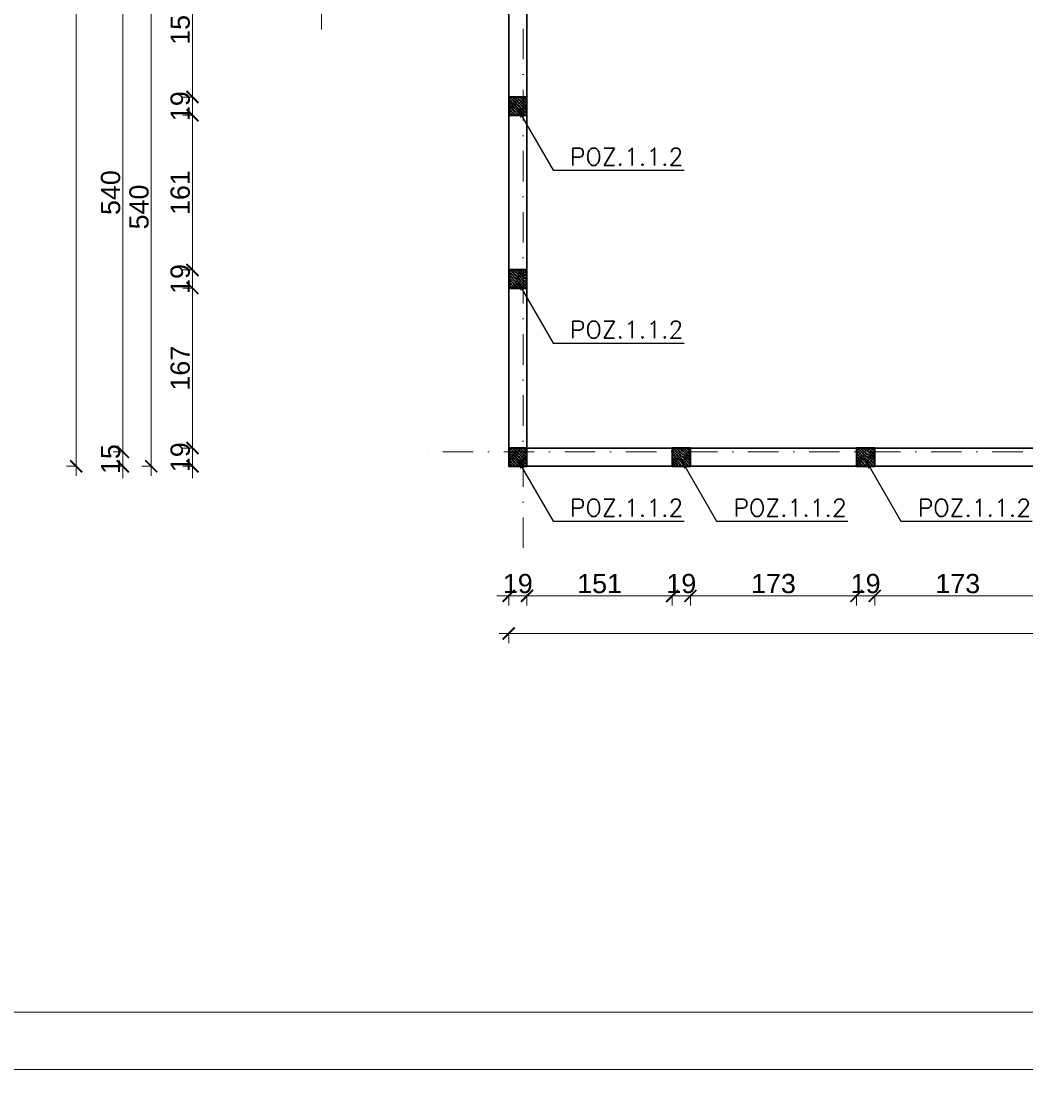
# Model space of a CAD drawing. Extents: x 4615668 to 9294084, y 5328875 to 10688993.
# Tile 52 of 67: x 4661628 to 4662674, y 5337877 to 5338999. Entities that reach past the tile are written whole.
import ezdxf

# ---------------------------------------------------------------- set-up
doc = ezdxf.new("R2010")
doc.units = 0
doc.header["$MEASUREMENT"] = 0
doc.linetypes.add('DASHDOT', pattern=[25.4, 12.7, -6.35, 0, -6.35])
for name, color, linetype, lineweight in [('hatch', 253, 'Continuous', 0), ('K-OPISY', 252, 'Continuous', 15), ('K-SCIANY CIENKI', 163, 'Continuous', 30), ('K-SCIANY GRUBY', 195, 'Continuous', 40), ('K-WIDOK', 45, 'Continuous', 20), ('K-WYMIARY', 7, 'Continuous', 15), ('Osie', 175, 'DASHDOT', 9)]:
    doc.layers.add(name, color=color, linetype=linetype, lineweight=lineweight)
doc.styles.add('Arial Narrow 20', font='arial.ttf', dxfattribs={"height": 20})
doc.styles.add('Simplex', font='simplex.shx')
doc.dimstyles.new('1do100 ok', dxfattribs={"dimscale": 0.5, "dimtxt": 12, "dimasz": 25, "dimexe": 20, "dimexo": 0, "dimgap": 5, "dimtad": 1, "dimdec": 0, "dimzin": 9, "dimtxsty": 'Arial Narrow 20', "dimblk": 'ARCHTICK', "dimcen": 3, "dimdle": 20, "dimclrd": 256, "dimclre": 256, "dimclrt": 256, "dimadec": 0, "dimazin": 2, "dimtfac": 1, "dimtdec": 0, "dimtix": 1, "dimtmove": 2, "dimatfit": 3, "dimldrblk": 'NONE', "dimfxl": 0, "dimtvp": 1, "dimtolj": 1, "dimtzin": 0, "dimlwd": 5, "dimlwe": 5, "dimarcsym": 0})
doc.dimstyles.new('1do50', dxfattribs={"dimscale": 5, "dimtxt": 2.5, "dimasz": 2.5, "dimexe": 2.5, "dimexo": 0.5, "dimgap": 1, "dimtad": 1, "dimdec": 1, "dimrnd": 0.5, "dimzin": 12, "dimdsep": 46, "dimtxsty": 'Simplex', "dimblk": 'OBLIQUE', "dimcen": 0.5, "dimdle": 2.5, "dimclrd": 256, "dimclre": 256, "dimclrt": 256, "dimadec": 1, "dimazin": 3, "dimtfac": 1, "dimtdec": 1, "dimtix": 1, "dimtmove": 0, "dimatfit": 3, "dimfxl": 0, "dimtolj": 1, "dimtzin": 0, "dimarcsym": 0})

# ---------------------------------------------------------------- blocks, each defined once
blk = doc.blocks.new('_Oblique')
at = {"color": 0, "linetype": 'ByBlock', "lineweight": -2}
blk.add_line((-0.5, -0.5), (0.5, 0.5), dxfattribs=at)
blk = doc.blocks.new('G$C61CBF25F')
at = {"layer": 'Osie', "lineweight": 0, "ltscale": 2.5}
for p, q in [((305, 0), (305, 1880)), ((95, 540), (95, 1340)), ((1525, 100), (204.8, 100))]:
    blk.add_line(p, q, dxfattribs=at)
blk = doc.blocks.new('_ArchTick')
at = {"color": 0, "linetype": 'ByBlock', "const_width": 0.15}
blk.add_lwpolyline([(-0.5, -0.5), (0.5, 0.5)], dxfattribs=at)
blk = doc.blocks.new('*D6868')
at = {"layer": 'Defpoints', "color": 0}
for p in [(4661925.7, 5339075.6), (4661806.3, 5338920.1), (4662135.7, 5338920.1)]:
    blk.add_point(p, dxfattribs=at)
at = {"layer": 'K-WYMIARY', "lineweight": 5, "ltscale": 40}
for p, q in [((4661806.3, 5339085.6), (4661806.3, 5338910.1)), ((4661807.5, 5339075.6), (4661796.3, 5339075.6)), ((4661807.5, 5338920.1), (4661796.3, 5338920.1))]:
    blk.add_line(p, q, dxfattribs=at)
at = {"layer": 'K-WYMIARY', "linetype": 'ByBlock', "lineweight": 5, "xscale": 12.5, "yscale": 12.5, "zscale": 12.5}
for p, rotation in [((4661806.3, 5339075.6), 90), ((4661806.3, 5338920.1), 270)]:
    blk.add_blockref('_ArchTick', p, dxfattribs=dict(at, rotation=rotation))
at = {"layer": 'K-WYMIARY', "lineweight": 0, "ltscale": 40, "insert": (4661793.6, 5338997.8), "char_height": 20, "attachment_point": 5, "rotation": 90, "style": 'Arial Narrow 20'}
blk.add_mtext('\\A1;155', dxfattribs=at)
blk = doc.blocks.new('_None')
blk = doc.blocks.new('*D6869')
at = {"layer": 'Defpoints', "color": 0}
for p in [(4662135.7, 5338920.1), (4661806.3, 5338901.1), (4662135.7, 5338901.1)]:
    blk.add_point(p, dxfattribs=at)
at = {"layer": 'K-WYMIARY', "lineweight": 5, "ltscale": 40}
for p, q in [((4661806.3, 5338920.1), (4661806.3, 5338932.6)), ((4661806.3, 5338930.1), (4661806.3, 5338891.1)), ((4661807.5, 5338920.1), (4661796.3, 5338920.1)), ((4661807.5, 5338901.1), (4661796.3, 5338901.1)), ((4661806.3, 5338901.1), (4661806.3, 5338888.6))]:
    blk.add_line(p, q, dxfattribs=at)
at = {"layer": 'K-WYMIARY', "linetype": 'ByBlock', "lineweight": 5, "xscale": 12.5, "yscale": 12.5, "zscale": 12.5}
for p, rotation in [((4661806.3, 5338920.1), 270), ((4661806.3, 5338901.1), 90)]:
    blk.add_blockref('_ArchTick', p, dxfattribs=dict(at, rotation=rotation))
at = {"layer": 'K-WYMIARY', "lineweight": 0, "ltscale": 40, "insert": (4661793.6, 5338910.6), "char_height": 20, "attachment_point": 5, "rotation": 90, "style": 'Arial Narrow 20'}
blk.add_mtext('\\A1;19', dxfattribs=at)
blk = doc.blocks.new('*D6870')
at = {"layer": 'Defpoints', "color": 0}
for p in [(4662135.7, 5338901.1), (4661806.3, 5338740.1), (4662135.7, 5338740.1)]:
    blk.add_point(p, dxfattribs=at)
at = {"layer": 'K-WYMIARY', "lineweight": 5, "ltscale": 40}
for p, q in [((4661807.5, 5338901.1), (4661796.3, 5338901.1)), ((4661806.3, 5338911.1), (4661806.3, 5338730.1)), ((4661807.5, 5338740.1), (4661796.3, 5338740.1))]:
    blk.add_line(p, q, dxfattribs=at)
at = {"layer": 'K-WYMIARY', "linetype": 'ByBlock', "lineweight": 5, "xscale": 12.5, "yscale": 12.5, "zscale": 12.5}
for p, rotation in [((4661806.3, 5338901.1), 90), ((4661806.3, 5338740.1), 270)]:
    blk.add_blockref('_ArchTick', p, dxfattribs=dict(at, rotation=rotation))
at = {"layer": 'K-WYMIARY', "lineweight": 0, "ltscale": 40, "insert": (4661793.6, 5338820.6), "char_height": 20, "attachment_point": 5, "rotation": 90, "style": 'Arial Narrow 20'}
blk.add_mtext('\\A1;161', dxfattribs=at)
blk = doc.blocks.new('*D6871')
at = {"layer": 'Defpoints', "color": 0}
for p in [(4662135.7, 5338740.1), (4661806.3, 5338721.1), (4662135.7, 5338721.1)]:
    blk.add_point(p, dxfattribs=at)
at = {"layer": 'K-WYMIARY', "lineweight": 5, "ltscale": 40}
for p, q in [((4661806.3, 5338740.1), (4661806.3, 5338752.6)), ((4661806.3, 5338750.1), (4661806.3, 5338711.1)), ((4661807.5, 5338740.1), (4661796.3, 5338740.1)), ((4661807.5, 5338721.1), (4661796.3, 5338721.1)), ((4661806.3, 5338721.1), (4661806.3, 5338708.6))]:
    blk.add_line(p, q, dxfattribs=at)
at = {"layer": 'K-WYMIARY', "linetype": 'ByBlock', "lineweight": 5, "xscale": 12.5, "yscale": 12.5, "zscale": 12.5}
for p, rotation in [((4661806.3, 5338740.1), 270), ((4661806.3, 5338721.1), 90)]:
    blk.add_blockref('_ArchTick', p, dxfattribs=dict(at, rotation=rotation))
at = {"layer": 'K-WYMIARY', "lineweight": 0, "ltscale": 40, "insert": (4661793.6, 5338730.6), "char_height": 20, "attachment_point": 5, "rotation": 90, "style": 'Arial Narrow 20'}
blk.add_mtext('\\A1;19', dxfattribs=at)
blk = doc.blocks.new('*D6872')
at = {"layer": 'Defpoints', "color": 0}
for p in [(4662135.7, 5338721.1), (4661806.3, 5338554.6), (4662135.7, 5338554.6)]:
    blk.add_point(p, dxfattribs=at)
at = {"layer": 'K-WYMIARY', "lineweight": 5, "ltscale": 40}
for p, q in [((4661806.3, 5338731.1), (4661806.3, 5338544.6)), ((4661807.5, 5338721.1), (4661796.3, 5338721.1)), ((4661807.5, 5338554.6), (4661796.3, 5338554.6))]:
    blk.add_line(p, q, dxfattribs=at)
at = {"layer": 'K-WYMIARY', "linetype": 'ByBlock', "lineweight": 5, "xscale": 12.5, "yscale": 12.5, "zscale": 12.5}
for p, rotation in [((4661806.3, 5338721.1), 90), ((4661806.3, 5338554.6), 270)]:
    blk.add_blockref('_ArchTick', p, dxfattribs=dict(at, rotation=rotation))
at = {"layer": 'K-WYMIARY', "lineweight": 0, "ltscale": 40, "insert": (4661793.6, 5338637.8), "char_height": 20, "attachment_point": 5, "rotation": 90, "style": 'Arial Narrow 20'}
blk.add_mtext('\\A1;167', dxfattribs=at)
blk = doc.blocks.new('*D6873')
at = {"layer": 'Defpoints', "color": 0}
for p in [(4662135.7, 5338554.6), (4661806.3, 5338535.6), (4662135.7, 5338535.6)]:
    blk.add_point(p, dxfattribs=at)
at = {"layer": 'K-WYMIARY', "lineweight": 5, "ltscale": 40}
for p, q in [((4661806.3, 5338554.6), (4661806.3, 5338567.1)), ((4661806.3, 5338564.6), (4661806.3, 5338525.6)), ((4661807.5, 5338554.6), (4661796.3, 5338554.6)), ((4661807.5, 5338535.6), (4661796.3, 5338535.6)), ((4661806.3, 5338535.6), (4661806.3, 5338523.1))]:
    blk.add_line(p, q, dxfattribs=at)
at = {"layer": 'K-WYMIARY', "linetype": 'ByBlock', "lineweight": 5, "xscale": 12.5, "yscale": 12.5, "zscale": 12.5}
for p, rotation in [((4661806.3, 5338554.6), 270), ((4661806.3, 5338535.6), 90)]:
    blk.add_blockref('_ArchTick', p, dxfattribs=dict(at, rotation=rotation))
at = {"layer": 'K-WYMIARY', "lineweight": 0, "ltscale": 40, "insert": (4661793.6, 5338545.1), "char_height": 20, "attachment_point": 5, "rotation": 90, "style": 'Arial Narrow 20'}
blk.add_mtext('\\A1;19', dxfattribs=at)
blk = doc.blocks.new('*D6876')
at = {"layer": 'Defpoints', "color": 0}
for p in [(4661925.7, 5339075.6), (4661763.4, 5338535.6), (4662135.7, 5338535.6)]:
    blk.add_point(p, dxfattribs=at)
at = {"layer": 'K-WYMIARY', "lineweight": 5, "ltscale": 40}
for p, q in [((4661763.4, 5339085.6), (4661763.4, 5338525.6)), ((4661764.7, 5339075.6), (4661753.4, 5339075.6)), ((4661764.7, 5338535.6), (4661753.4, 5338535.6))]:
    blk.add_line(p, q, dxfattribs=at)
at = {"layer": 'K-WYMIARY', "linetype": 'ByBlock', "lineweight": 5, "xscale": 12.5, "yscale": 12.5, "zscale": 12.5}
for p, rotation in [((4661763.4, 5339075.6), 90), ((4661763.4, 5338535.6), 270)]:
    blk.add_blockref('_ArchTick', p, dxfattribs=dict(at, rotation=rotation))
at = {"layer": 'K-WYMIARY', "lineweight": 0, "ltscale": 40, "insert": (4661750.7, 5338805.6), "char_height": 20, "attachment_point": 5, "rotation": 90, "style": 'Arial Narrow 20'}
blk.add_mtext('\\A1;540', dxfattribs=at)
blk = doc.blocks.new('*D6877')
at = {"layer": 'Defpoints', "color": 0}
for p in [(4661733.8, 5338550.6), (4662135.7, 5338550.6), (4662135.7, 5338535.6)]:
    blk.add_point(p, dxfattribs=at)
at = {"layer": 'K-WYMIARY', "lineweight": 5, "ltscale": 40}
for p, q in [((4661733.8, 5338550.6), (4661733.8, 5338563.1)), ((4661733.8, 5338525.6), (4661733.8, 5338560.6)), ((4661735.1, 5338550.6), (4661723.8, 5338550.6)), ((4661735.1, 5338535.6), (4661723.8, 5338535.6)), ((4661733.8, 5338535.6), (4661733.8, 5338523.1))]:
    blk.add_line(p, q, dxfattribs=at)
at = {"layer": 'K-WYMIARY', "linetype": 'ByBlock', "lineweight": 5, "xscale": 12.5, "yscale": 12.5, "zscale": 12.5}
for p, rotation in [((4661733.8, 5338550.6), 270), ((4661733.8, 5338535.6), 90)]:
    blk.add_blockref('_ArchTick', p, dxfattribs=dict(at, rotation=rotation))
at = {"layer": 'K-WYMIARY', "lineweight": 0, "ltscale": 40, "insert": (4661721.1, 5338543.1), "char_height": 20, "attachment_point": 5, "rotation": 90, "style": 'Arial Narrow 20'}
blk.add_mtext('\\A1;15', dxfattribs=at)
blk = doc.blocks.new('*D6878')
at = {"layer": 'Defpoints', "color": 0}
for p in [(4661733.8, 5339090.6), (4661860.1, 5339090.6), (4662135.7, 5338550.6)]:
    blk.add_point(p, dxfattribs=at)
at = {"layer": 'K-WYMIARY', "lineweight": 5, "ltscale": 40}
for p, q in [((4661733.8, 5338540.6), (4661733.8, 5339100.6)), ((4661735.1, 5339090.6), (4661723.8, 5339090.6)), ((4661735.1, 5338550.6), (4661723.8, 5338550.6))]:
    blk.add_line(p, q, dxfattribs=at)
at = {"layer": 'K-WYMIARY', "linetype": 'ByBlock', "lineweight": 5, "xscale": 12.5, "yscale": 12.5, "zscale": 12.5}
for p, rotation in [((4661733.8, 5339090.6), 90), ((4661733.8, 5338550.6), 270)]:
    blk.add_blockref('_ArchTick', p, dxfattribs=dict(at, rotation=rotation))
at = {"layer": 'K-WYMIARY', "lineweight": 0, "ltscale": 40, "insert": (4661721.1, 5338820.6), "char_height": 20, "attachment_point": 5, "rotation": 90, "style": 'Arial Narrow 20'}
blk.add_mtext('\\A1;540', dxfattribs=at)
blk = doc.blocks.new('*D6882')
at = {"layer": 'Defpoints', "color": 0}
for p in [(4662135.7, 5340245.7), (4661685.1, 5338535.6), (4662135.7, 5338535.6)]:
    blk.add_point(p, dxfattribs=at)
at = {"layer": 'K-WYMIARY', "lineweight": 5, "ltscale": 40}
for p, q in [((4661685.1, 5340255.7), (4661685.1, 5338525.6)), ((4661686.3, 5340245.7), (4661675.1, 5340245.7)), ((4661686.3, 5338535.6), (4661675.1, 5338535.6))]:
    blk.add_line(p, q, dxfattribs=at)
at = {"layer": 'K-WYMIARY', "linetype": 'ByBlock', "lineweight": 5, "xscale": 12.5, "yscale": 12.5, "zscale": 12.5}
for p, rotation in [((4661685.1, 5340245.7), 90), ((4661685.1, 5338535.6), 270)]:
    blk.add_blockref('_ArchTick', p, dxfattribs=dict(at, rotation=rotation))
at = {"layer": 'K-WYMIARY', "lineweight": 0, "ltscale": 40, "insert": (4661672.4, 5339390.6), "char_height": 20, "attachment_point": 5, "rotation": 90, "style": 'Arial Narrow 20'}
blk.add_mtext('\\A1;1710', dxfattribs=at)
blk = doc.blocks.new('*D6906')
at = {"layer": 'Defpoints', "color": 0}
for p in [(4662135.7, 5338535.6), (4662154.7, 5338535.6), (4662154.7, 5338400.7)]:
    blk.add_point(p, dxfattribs=at)
at = {"layer": 'K-WYMIARY', "lineweight": 5, "ltscale": 40}
for p, q in [((4662135.7, 5338400.7), (4662123.2, 5338400.7)), ((4662125.7, 5338400.7), (4662164.7, 5338400.7)), ((4662135.7, 5338402), (4662135.7, 5338390.7)), ((4662154.7, 5338402), (4662154.7, 5338390.7)), ((4662154.7, 5338400.7), (4662167.2, 5338400.7))]:
    blk.add_line(p, q, dxfattribs=at)
at = {"layer": 'K-WYMIARY', "linetype": 'ByBlock', "lineweight": 5, "xscale": 12.5, "yscale": 12.5, "zscale": 12.5}
blk.add_blockref('_ArchTick', (4662135.7, 5338400.7), dxfattribs=at)
at = {"layer": 'K-WYMIARY', "linetype": 'ByBlock', "lineweight": 5, "xscale": 12.5, "yscale": 12.5, "zscale": 12.5, "rotation": 180}
blk.add_blockref('_ArchTick', (4662154.7, 5338400.7), dxfattribs=at)
at = {"layer": 'K-WYMIARY', "lineweight": 0, "ltscale": 40, "insert": (4662145.2, 5338413.4), "char_height": 20, "attachment_point": 5, "style": 'Arial Narrow 20'}
blk.add_mtext('\\A1;19', dxfattribs=at)
blk = doc.blocks.new('*D6907')
at = {"layer": 'Defpoints', "color": 0}
for p in [(4662154.7, 5338535.6), (4662306, 5338535.6), (4662306, 5338400.7)]:
    blk.add_point(p, dxfattribs=at)
at = {"layer": 'K-WYMIARY', "lineweight": 5, "ltscale": 40}
for p, q in [((4662144.7, 5338400.7), (4662316, 5338400.7)), ((4662154.7, 5338402), (4662154.7, 5338390.7)), ((4662306, 5338402), (4662306, 5338390.7))]:
    blk.add_line(p, q, dxfattribs=at)
at = {"layer": 'K-WYMIARY', "linetype": 'ByBlock', "lineweight": 5, "xscale": 12.5, "yscale": 12.5, "zscale": 12.5, "rotation": 180}
blk.add_blockref('_ArchTick', (4662154.7, 5338400.7), dxfattribs=at)
at = {"layer": 'K-WYMIARY', "linetype": 'ByBlock', "lineweight": 5, "xscale": 12.5, "yscale": 12.5, "zscale": 12.5}
blk.add_blockref('_ArchTick', (4662306, 5338400.7), dxfattribs=at)
at = {"layer": 'K-WYMIARY', "lineweight": 0, "ltscale": 40, "insert": (4662230.4, 5338413.4), "char_height": 20, "attachment_point": 5, "style": 'Arial Narrow 20'}
blk.add_mtext('\\A1;151', dxfattribs=at)
blk = doc.blocks.new('*D6908')
at = {"layer": 'Defpoints', "color": 0}
for p in [(4662306, 5338535.6), (4662325, 5338535.6), (4662325, 5338400.7)]:
    blk.add_point(p, dxfattribs=at)
at = {"layer": 'K-WYMIARY', "lineweight": 5, "ltscale": 40}
for p, q in [((4662306, 5338400.7), (4662293.5, 5338400.7)), ((4662296, 5338400.7), (4662335, 5338400.7)), ((4662306, 5338402), (4662306, 5338390.7)), ((4662325, 5338402), (4662325, 5338390.7)), ((4662325, 5338400.7), (4662337.5, 5338400.7))]:
    blk.add_line(p, q, dxfattribs=at)
at = {"layer": 'K-WYMIARY', "linetype": 'ByBlock', "lineweight": 5, "xscale": 12.5, "yscale": 12.5, "zscale": 12.5}
blk.add_blockref('_ArchTick', (4662306, 5338400.7), dxfattribs=at)
at = {"layer": 'K-WYMIARY', "linetype": 'ByBlock', "lineweight": 5, "xscale": 12.5, "yscale": 12.5, "zscale": 12.5, "rotation": 180}
blk.add_blockref('_ArchTick', (4662325, 5338400.7), dxfattribs=at)
at = {"layer": 'K-WYMIARY', "lineweight": 0, "ltscale": 40, "insert": (4662315.5, 5338413.4), "char_height": 20, "attachment_point": 5, "style": 'Arial Narrow 20'}
blk.add_mtext('\\A1;19', dxfattribs=at)
blk = doc.blocks.new('*D6909')
at = {"layer": 'Defpoints', "color": 0}
for p in [(4662325, 5338535.6), (4662498, 5338535.6), (4662498, 5338400.7)]:
    blk.add_point(p, dxfattribs=at)
at = {"layer": 'K-WYMIARY', "lineweight": 5, "ltscale": 40}
for p, q in [((4662315, 5338400.7), (4662508, 5338400.7)), ((4662325, 5338402), (4662325, 5338390.7)), ((4662498, 5338402), (4662498, 5338390.7))]:
    blk.add_line(p, q, dxfattribs=at)
at = {"layer": 'K-WYMIARY', "linetype": 'ByBlock', "lineweight": 5, "xscale": 12.5, "yscale": 12.5, "zscale": 12.5, "rotation": 180}
blk.add_blockref('_ArchTick', (4662325, 5338400.7), dxfattribs=at)
at = {"layer": 'K-WYMIARY', "linetype": 'ByBlock', "lineweight": 5, "xscale": 12.5, "yscale": 12.5, "zscale": 12.5}
blk.add_blockref('_ArchTick', (4662498, 5338400.7), dxfattribs=at)
at = {"layer": 'K-WYMIARY', "lineweight": 0, "ltscale": 40, "insert": (4662411.5, 5338413.4), "char_height": 20, "attachment_point": 5, "style": 'Arial Narrow 20'}
blk.add_mtext('\\A1;173', dxfattribs=at)
blk = doc.blocks.new('*D6910')
at = {"layer": 'Defpoints', "color": 0}
for p in [(4662498, 5338535.6), (4662517, 5338535.6), (4662517, 5338400.7)]:
    blk.add_point(p, dxfattribs=at)
at = {"layer": 'K-WYMIARY', "lineweight": 5, "ltscale": 40}
for p, q in [((4662498, 5338400.7), (4662485.5, 5338400.7)), ((4662488, 5338400.7), (4662527, 5338400.7)), ((4662498, 5338402), (4662498, 5338390.7)), ((4662517, 5338402), (4662517, 5338390.7)), ((4662517, 5338400.7), (4662529.5, 5338400.7))]:
    blk.add_line(p, q, dxfattribs=at)
at = {"layer": 'K-WYMIARY', "linetype": 'ByBlock', "lineweight": 5, "xscale": 12.5, "yscale": 12.5, "zscale": 12.5}
blk.add_blockref('_ArchTick', (4662498, 5338400.7), dxfattribs=at)
at = {"layer": 'K-WYMIARY', "linetype": 'ByBlock', "lineweight": 5, "xscale": 12.5, "yscale": 12.5, "zscale": 12.5, "rotation": 180}
blk.add_blockref('_ArchTick', (4662517, 5338400.7), dxfattribs=at)
at = {"layer": 'K-WYMIARY', "lineweight": 0, "ltscale": 40, "insert": (4662507.5, 5338413.4), "char_height": 20, "attachment_point": 5, "style": 'Arial Narrow 20'}
blk.add_mtext('\\A1;19', dxfattribs=at)
blk = doc.blocks.new('*D6911')
at = {"layer": 'Defpoints', "color": 0}
for p in [(4662517, 5338535.6), (4662690, 5338535.6), (4662690, 5338400.7)]:
    blk.add_point(p, dxfattribs=at)
at = {"layer": 'K-WYMIARY', "lineweight": 5, "ltscale": 40}
for p, q in [((4662507, 5338400.7), (4662700, 5338400.7)), ((4662517, 5338402), (4662517, 5338390.7)), ((4662690, 5338402), (4662690, 5338390.7))]:
    blk.add_line(p, q, dxfattribs=at)
at = {"layer": 'K-WYMIARY', "linetype": 'ByBlock', "lineweight": 5, "xscale": 12.5, "yscale": 12.5, "zscale": 12.5, "rotation": 180}
blk.add_blockref('_ArchTick', (4662517, 5338400.7), dxfattribs=at)
at = {"layer": 'K-WYMIARY', "linetype": 'ByBlock', "lineweight": 5, "xscale": 12.5, "yscale": 12.5, "zscale": 12.5}
blk.add_blockref('_ArchTick', (4662690, 5338400.7), dxfattribs=at)
at = {"layer": 'K-WYMIARY', "lineweight": 0, "ltscale": 40, "insert": (4662603.5, 5338413.4), "char_height": 20, "attachment_point": 5, "style": 'Arial Narrow 20'}
blk.add_mtext('\\A1;173', dxfattribs=at)
blk = doc.blocks.new('*D6919')
at = {"layer": 'Defpoints', "color": 0}
for p in [(4662135.7, 5338535.6), (4663285.7, 5338535.6), (4663285.7, 5338361.6)]:
    blk.add_point(p, dxfattribs=at)
at = {"layer": 'K-WYMIARY', "lineweight": 5, "ltscale": 40}
for p, q in [((4662135.7, 5338362.9), (4662135.7, 5338351.6)), ((4663285.7, 5338362.9), (4663285.7, 5338351.6)), ((4662125.7, 5338361.6), (4663295.7, 5338361.6))]:
    blk.add_line(p, q, dxfattribs=at)
at = {"layer": 'K-WYMIARY', "linetype": 'ByBlock', "lineweight": 5, "xscale": 12.5, "yscale": 12.5, "zscale": 12.5, "rotation": 180}
blk.add_blockref('_ArchTick', (4662135.7, 5338361.6), dxfattribs=at)
at = {"layer": 'K-WYMIARY', "linetype": 'ByBlock', "lineweight": 5, "xscale": 12.5, "yscale": 12.5, "zscale": 12.5}
blk.add_blockref('_ArchTick', (4663285.7, 5338361.6), dxfattribs=at)
at = {"layer": 'K-WYMIARY', "lineweight": 0, "ltscale": 40, "insert": (4662710.7, 5338374.3), "char_height": 20, "attachment_point": 5, "style": 'Arial Narrow 20'}
blk.add_mtext('\\A1;1150', dxfattribs=at)

msp = doc.modelspace()

# ---------------------------------------------------------------- hatches: boundary and pattern name
at = {"layer": 'K-WIDOK', "linetype": 'Continuous', "lineweight": 0}
h = msp.add_hatch(dxfattribs=at)
h.set_pattern_fill('ANSI33', color=256, scale=10, angle=270)
h.set_pattern_definition([(315, (-10421.77, 600.6498), (1.767766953, 1.767766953), []), (315, (-10421.77, 598.882), (1.767766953, 1.767766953), [1.25, -0.625])])
h.paths.add_polyline_path([(4662135.7, 5338901.1), (4662154.7, 5338901.1), (4662154.7, 5338920.1), (4662135.7, 5338920.1)])
h = msp.add_hatch(dxfattribs=at)
h.set_pattern_fill('ANSI33', color=256, scale=10, angle=270)
h.set_pattern_definition([(315, (-10421.77, 420.6498), (1.767766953, 1.767766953), []), (315, (-10421.77, 418.882), (1.767766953, 1.767766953), [1.25, -0.625])])
h.paths.add_polyline_path([(4662135.7, 5338721.1), (4662154.7, 5338721.1), (4662154.7, 5338740.1), (4662135.7, 5338740.1)])
h = msp.add_hatch(dxfattribs=at)
h.set_pattern_fill('ANSI33', color=256, scale=10, angle=270)
h.set_pattern_definition([(315, (-10421.77, 235.1498), (1.767766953, 1.767766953), []), (315, (-10421.77, 233.382), (1.767766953, 1.767766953), [1.25, -0.625])])
h.paths.add_polyline_path([(4662135.7, 5338535.6), (4662154.7, 5338535.6), (4662154.7, 5338554.6), (4662135.7, 5338554.6)])
h = msp.add_hatch(dxfattribs=at)
h.set_pattern_fill('ANSI33', color=256, scale=10, angle=270)
h.set_pattern_definition([(315, (-10251.4764, 235.1498), (1.767766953, 1.767766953), []), (315, (-10251.4764, 233.382), (1.767766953, 1.767766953), [1.25, -0.625])])
h.paths.add_polyline_path([(4662306, 5338535.6), (4662325, 5338535.6), (4662325, 5338554.6), (4662306, 5338554.6)])
h = msp.add_hatch(dxfattribs=at)
h.set_pattern_fill('ANSI33', color=256, scale=10, angle=270)
h.set_pattern_definition([(315, (-10059.4764, 235.1498), (1.767766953, 1.767766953), []), (315, (-10059.4764, 233.382), (1.767766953, 1.767766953), [1.25, -0.625])])
h.paths.add_polyline_path([(4662498, 5338535.6), (4662517, 5338535.6), (4662517, 5338554.6), (4662498, 5338554.6)])

# ---------------------------------------------------------------- linework, layer by layer
at = {"layer": 'hatch', "color": 252}
for points in [[(4660525.3, 5337907.4), (4664725.3, 5337907.4), (4664725.3, 5340855.4), (4660525.3, 5340855.4)], [(4660525.3, 5337907.4), (4664725.3, 5337907.4), (4664725.3, 5340855.4), (4660525.3, 5340855.4)], [(4660845.3, 5340795.4), (4664665.3, 5340795.4), (4664665.3, 5337967.4), (4660845.3, 5337967.4)], [(4660525.3, 5334937.4), (4664725.3, 5334937.4), (4664725.3, 5337907.4), (4660525.3, 5337907.4)]]:
    msp.add_lwpolyline(points, close=True, dxfattribs=at)
at = {"layer": 'K-SCIANY CIENKI'}
for points in [[(4663285.7, 5340226.6), (4663285.7, 5340245.6), (4662135.7, 5340245.6), (4662135.7, 5338535.6), (4663285.7, 5338535.6), (4663285.7, 5338554.6)], [(4663285.7, 5340226.6), (4662154.7, 5340226.6), (4662154.7, 5338554.6), (4663285.7, 5338554.6)]]:
    msp.add_lwpolyline(points, dxfattribs=at)
at = {"layer": 'K-SCIANY GRUBY'}
for points in [[(4662135.7, 5338901.1), (4662154.7, 5338901.1), (4662154.7, 5338920.1), (4662135.7, 5338920.1)], [(4662135.7, 5338901.1), (4662154.7, 5338901.1), (4662154.7, 5338920.1), (4662135.7, 5338920.1)], [(4662135.7, 5338721.1), (4662154.7, 5338721.1), (4662154.7, 5338740.1), (4662135.7, 5338740.1)], [(4662135.7, 5338721.1), (4662154.7, 5338721.1), (4662154.7, 5338740.1), (4662135.7, 5338740.1)], [(4662135.7, 5338535.6), (4662154.7, 5338535.6), (4662154.7, 5338554.6), (4662135.7, 5338554.6)], [(4662135.7, 5338535.6), (4662154.7, 5338535.6), (4662154.7, 5338554.6), (4662135.7, 5338554.6)], [(4662306, 5338535.6), (4662325, 5338535.6), (4662325, 5338554.6), (4662306, 5338554.6)], [(4662306, 5338535.6), (4662325, 5338535.6), (4662325, 5338554.6), (4662306, 5338554.6)], [(4662498, 5338535.6), (4662517, 5338535.6), (4662517, 5338554.6), (4662498, 5338554.6)], [(4662498, 5338535.6), (4662517, 5338535.6), (4662517, 5338554.6), (4662498, 5338554.6)]]:
    msp.add_lwpolyline(points, close=True, dxfattribs=at)

# ---------------------------------------------------------------- block references
at = {"layer": 'K-WYMIARY', "lineweight": 0, "ltscale": 40}
msp.add_blockref('G$C61CBF25F', (4661845.7, 5338450.6), dxfattribs=at)

# ---------------------------------------------------------------- texts
at = {"layer": 'K-OPISY', "char_height": 18, "attachment_point": 7, "style": 'Simplex'}
for insert in [(4662199.5, 5338848.9), (4662199.5, 5338668.9), (4662199.5, 5338483.4), (4662369.8, 5338483.4), (4662561.8, 5338483.4)]:
    msp.add_mtext('{\\C0;POZ.1.1.2}', dxfattribs=dict(at, insert=insert))

# ---------------------------------------------------------------- dimensions: what is measured, and where the dimension line sits
at = {"layer": 'K-WYMIARY', "lineweight": 0, "ltscale": 40}
for base, p1, p2, picture, middle in [((4661685.1, 5338535.6), (4662135.7, 5340245.7), (4662135.7, 5338535.6), '*D6882', (4661672.4, 5339390.6)), ((4661733.8, 5339090.6), (4662135.7, 5338550.6), (4661860.1, 5339090.6), '*D6878', (4661721.1, 5338820.6)), ((4661763.4, 5338535.6), (4661925.7, 5339075.6), (4662135.7, 5338535.6), '*D6876', (4661750.7, 5338805.6)), ((4661806.2889235, 5338920.0657655), (4661925.7435594, 5339075.5657655), (4662135.7435594, 5338920.0657655), '*D6868', (4661793.5774637, 5338997.8157655)), ((4661806.3, 5338901.1), (4662135.7, 5338920.1), (4662135.7, 5338901.1), '*D6869', (4661793.6, 5338910.6)), ((4661806.3, 5338740.1), (4662135.7, 5338901.1), (4662135.7, 5338740.1), '*D6870', (4661793.6, 5338820.6)), ((4661806.3, 5338721.1), (4662135.7, 5338740.1), (4662135.7, 5338721.1), '*D6871', (4661793.6, 5338730.6)), ((4661806.288923, 5338554.565765), (4662135.743559, 5338721.065766), (4662135.743559, 5338554.565765), '*D6872', (4661793.577464, 5338637.815765)), ((4661806.3, 5338535.6), (4662135.7, 5338554.6), (4662135.7, 5338535.6), '*D6873', (4661793.6, 5338545.1)), ((4661733.8, 5338550.6), (4662135.7, 5338535.6), (4662135.7, 5338550.6), '*D6877', (4661721.1, 5338543.1))]:
    dim = msp.add_linear_dim(base=base, p1=p1, p2=p2, angle=90, dimstyle='1do100 ok', override={"dimfxl": 2.5}, dxfattribs=at)
    dim.commit()
    dim.dimension.update_dxf_attribs({"geometry": picture, "text_midpoint": middle})
for base, p1, p2, picture, middle in [((4662154.7, 5338400.7), (4662135.7, 5338535.6), (4662154.7, 5338535.6), '*D6906', (4662145.2, 5338413.4)), ((4663285.7, 5338361.6), (4662135.7, 5338535.6), (4663285.7, 5338535.6), '*D6919', (4662710.7, 5338374.3)), ((4662306, 5338400.7), (4662154.7, 5338535.6), (4662306, 5338535.6), '*D6907', (4662230.4, 5338413.4)), ((4662325, 5338400.7), (4662306, 5338535.6), (4662325, 5338535.6), '*D6908', (4662315.5, 5338413.4)), ((4662498, 5338400.7), (4662325, 5338535.6), (4662498, 5338535.6), '*D6909', (4662411.5, 5338413.4)), ((4662517, 5338400.7), (4662498, 5338535.6), (4662517, 5338535.6), '*D6910', (4662507.5, 5338413.4)), ((4662690, 5338400.7), (4662517, 5338535.6), (4662690, 5338535.6), '*D6911', (4662603.5, 5338413.4))]:
    dim = msp.add_linear_dim(base=base, p1=p1, p2=p2, dimstyle='1do100 ok', override={"dimfxl": 2.5}, dxfattribs=at)
    dim.commit()
    dim.dimension.update_dxf_attribs({"geometry": picture, "text_midpoint": middle})

# ---------------------------------------------------------------- leaders
at = {"layer": 'K-OPISY', "annotation_type": 0, "has_hookline": 1, "hookline_direction": 0, "text_width": 119.1}
for points in [[(4662143.6, 5338910.4), (4662182, 5338843.9), (4662194.5, 5338843.9)], [(4662143.6, 5338730.4), (4662182, 5338663.9), (4662194.5, 5338663.9)], [(4662143.6, 5338544.9), (4662182, 5338478.4), (4662194.5, 5338478.4)], [(4662313.9, 5338544.9), (4662352.3, 5338478.4), (4662364.8, 5338478.4)], [(4662505.9, 5338544.9), (4662544.3, 5338478.4), (4662556.8, 5338478.4)]]:
    msp.add_leader(points, dimstyle='1do50', override={"dimgap": 1, "dimtad": 1}, dxfattribs=at)

doc.saveas('drawing.dxf')
